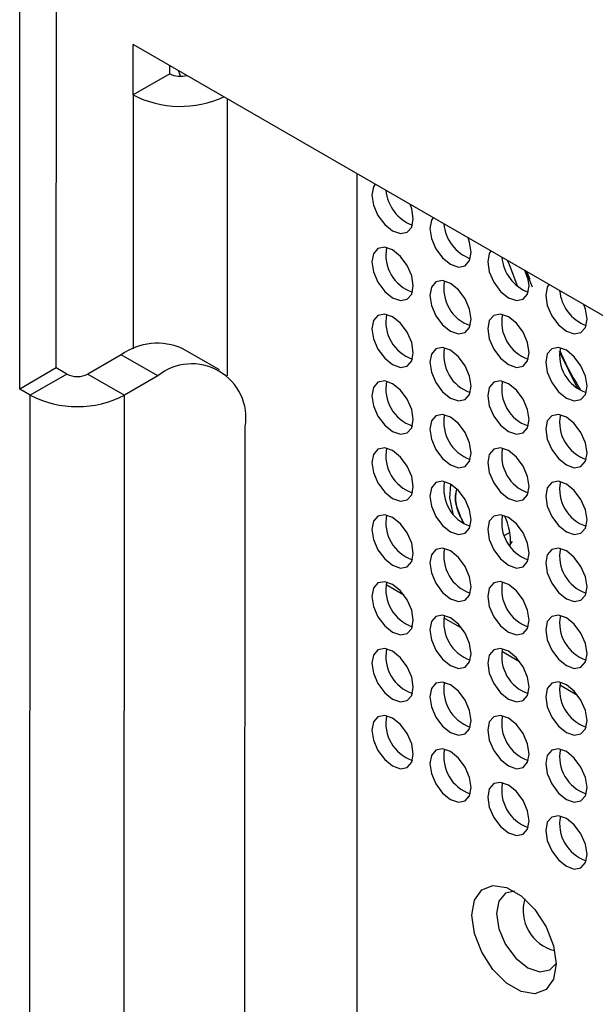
# Model space of a CAD drawing. Header units: millimetres. Extents: x 3619 to 4737, y 1503 to 2366.
# Tile 194 of 256: x 4519 to 4529, y 2151 to 2168. Entities that reach past the tile are written whole.
import ezdxf

# ---------------------------------------------------------------- set-up
doc = ezdxf.new("R2010")
doc.units = ezdxf.units.MM

msp = doc.modelspace()

# ---------------------------------------------------------------- linework, layer by layer
at = {"color": 7, "linetype": 'Continuous', "lineweight": 30}
for p, q in [((4519.7278, 2161.5927), (4519.7349, 2174.1169)), ((4519.1015, 2161.2316), (4519.1087, 2173.7559)), ((4562.0092, 2143.4719), (4521.04, 2167.1229)), ((4521.04, 2166.2587), (4521.04, 2167.1229)), ((4521.6662, 2166.6202), (4521.6662, 2166.7613)), ((4521.6662, 2166.6202), (4521.04, 2166.2587)), ((4524.8668, 2164.9137), (4524.8668, 2081.6387)), ((4527.8004, 2163.0936), (4527.7361, 2163.2573)), ((4527.7397, 2163.2667), (4527.8637, 2162.9808)), ((4527.826, 2163.1028), (4527.7688, 2163.2384)), ((4522.5188, 2161.5595), (4521.8926, 2161.921)), ((4528.6447, 2161.2376), (4528.3306, 2161.8748)), ((4520.8353, 2161.8167), (4520.2666, 2161.4888)), ((4521.4616, 2161.4552), (4520.8353, 2161.8167)), ((4519.7278, 2161.5927), (4519.1015, 2161.2316)), ((4519.9074, 2161.489), (4519.7278, 2161.5927)), ((4519.9074, 2161.489), (4519.2812, 2161.128)), ((4520.2666, 2161.4888), (4520.8928, 2161.1273)), ((4521.4616, 2161.4552), (4520.8928, 2161.1273)), ((4519.2812, 2161.128), (4519.1015, 2161.2316)), ((4519.2334, 2077.7897), (4519.2812, 2161.128)), ((4520.8451, 2077.7891), (4520.8928, 2161.1273)), ((4522.9115, 2080.7088), (4522.9573, 2160.5892)), ((4527.4773, 2158.7793), (4527.3889, 2158.7282)), ((4527.4779, 2158.5726), (4527.5243, 2158.6261))]:
    msp.add_line(p, q, dxfattribs=at)
at = {"color": 8, "linetype": 'Continuous', "lineweight": 30}
for p, q in [((4521.04, 2166.2587), (4521.04, 2161.9185)), ((4522.6517, 2161.4605), (4522.6517, 2166.1925)), ((4525.3635, 2157.8933), (4525.6673, 2157.7179)), ((4526.3535, 2157.3218), (4526.6572, 2157.1464)), ((4527.3434, 2156.7503), (4527.6472, 2156.5749)), ((4528.3334, 2156.1788), (4528.6371, 2156.0034))]:
    msp.add_line(p, q, dxfattribs=at)
at = {"color": 7, "linetype": 'Continuous', "lineweight": 30, "flags": 128}
for points in [[(4521.8485, 2166.5772), (4521.8428, 2166.5976), (4521.8151, 2166.6754)], [(4525.1771, 2164.7346), (4525.1493, 2164.6888), (4525.1224, 2164.5481), (4525.1493, 2164.3763), (4525.226, 2164.1996), (4525.3407, 2164.0449), (4525.476, 2163.9357), (4525.6113, 2163.8887), (4525.726, 2163.911), (4525.8026, 2163.9992), (4525.8295, 2164.1399), (4525.8295, 2164.1399)], [(4525.8295, 2164.1399), (4525.8026, 2164.3116), (4525.7749, 2164.3895)], [(4526.167, 2164.1631), (4526.1393, 2164.1173), (4526.1124, 2163.9766), (4526.1393, 2163.8048), (4526.2159, 2163.6281), (4526.3306, 2163.4734), (4526.4659, 2163.3642), (4526.6012, 2163.3172), (4526.7159, 2163.3395), (4526.7926, 2163.4277), (4526.8195, 2163.5684), (4526.8195, 2163.5684)], [(4526.8195, 2163.5684), (4526.7926, 2163.7402), (4526.7648, 2163.818)], [(4525.8295, 2162.9967), (4525.8026, 2163.1685), (4525.726, 2163.3452), (4525.6113, 2163.4999), (4525.476, 2163.6091), (4525.3407, 2163.6561), (4525.226, 2163.6338), (4525.1493, 2163.5456), (4525.1224, 2163.4049), (4525.1493, 2163.2331), (4525.226, 2163.0564), (4525.3407, 2162.9017), (4525.476, 2162.7925), (4525.6113, 2162.7455), (4525.726, 2162.7678), (4525.8026, 2162.856), (4525.8295, 2162.9967)], [(4527.157, 2163.5916), (4527.1292, 2163.5458), (4527.1023, 2163.4051), (4527.1292, 2163.2333), (4527.2059, 2163.0566), (4527.3206, 2162.9019), (4527.4559, 2162.7927), (4527.5912, 2162.7457), (4527.7059, 2162.768), (4527.7825, 2162.8562), (4527.8094, 2162.9969), (4527.8094, 2162.9969)], [(4527.4418, 2163.4272), (4527.4769, 2163.3333), (4527.6115, 2162.9856)], [(4527.8094, 2162.9969), (4527.7825, 2163.1687), (4527.7548, 2163.2465)], [(4526.8195, 2162.4252), (4526.7926, 2162.597), (4526.7159, 2162.7737), (4526.6012, 2162.9284), (4526.4659, 2163.0376), (4526.3306, 2163.0846), (4526.2159, 2163.0623), (4526.1393, 2162.9741), (4526.1124, 2162.8334), (4526.1393, 2162.6617), (4526.2159, 2162.485), (4526.3306, 2162.3302), (4526.4659, 2162.2211), (4526.6012, 2162.174), (4526.7159, 2162.1963), (4526.7926, 2162.2845), (4526.8195, 2162.4252)], [(4528.1469, 2163.0201), (4528.1192, 2162.9743), (4528.0923, 2162.8336), (4528.1192, 2162.6618), (4528.1958, 2162.4851), (4528.3105, 2162.3304), (4528.4458, 2162.2212), (4528.5811, 2162.1742), (4528.6958, 2162.1965), (4528.7725, 2162.2847), (4528.7994, 2162.4254), (4528.7994, 2162.4254)], [(4528.7994, 2162.4254), (4528.7725, 2162.5972), (4528.7447, 2162.675)], [(4525.8295, 2161.8536), (4525.8026, 2162.0253), (4525.726, 2162.202), (4525.6113, 2162.3567), (4525.476, 2162.4659), (4525.3407, 2162.513), (4525.226, 2162.4907), (4525.1493, 2162.4025), (4525.1224, 2162.2618), (4525.1493, 2162.09), (4525.226, 2161.9133), (4525.3407, 2161.7586), (4525.476, 2161.6494), (4525.6113, 2161.6024), (4525.726, 2161.6246), (4525.8026, 2161.7129), (4525.8295, 2161.8536)], [(4527.8094, 2161.8537), (4527.7825, 2162.0255), (4527.7059, 2162.2022), (4527.5912, 2162.3569), (4527.4559, 2162.4661), (4527.3206, 2162.5131), (4527.2059, 2162.4909), (4527.1292, 2162.4027), (4527.1023, 2162.2619), (4527.1292, 2162.0902), (4527.2059, 2161.9135), (4527.3206, 2161.7588), (4527.4559, 2161.6496), (4527.5912, 2161.6025), (4527.7059, 2161.6248), (4527.7825, 2161.713), (4527.8094, 2161.8537)], [(4526.8195, 2161.2821), (4526.7926, 2161.4538), (4526.7159, 2161.6305), (4526.6012, 2161.7853), (4526.4659, 2161.8944), (4526.3306, 2161.9415), (4526.2159, 2161.9192), (4526.1393, 2161.831), (4526.1124, 2161.6903), (4526.1393, 2161.5185), (4526.2159, 2161.3418), (4526.3306, 2161.1871), (4526.4659, 2161.0779), (4526.6012, 2161.0309), (4526.7159, 2161.0532), (4526.7926, 2161.1414), (4526.8195, 2161.2821)], [(4528.7994, 2161.2823), (4528.7725, 2161.454), (4528.6958, 2161.6307), (4528.5811, 2161.7854), (4528.4458, 2161.8946), (4528.3105, 2161.9417), (4528.1958, 2161.9194), (4528.1192, 2161.8312), (4528.0923, 2161.6905), (4528.1192, 2161.5187), (4528.1958, 2161.342), (4528.3105, 2161.1873), (4528.4458, 2161.0781), (4528.5811, 2161.0311), (4528.6958, 2161.0533), (4528.7725, 2161.1416), (4528.7994, 2161.2823)], [(4525.8295, 2160.7104), (4525.8026, 2160.8822), (4525.726, 2161.0589), (4525.6113, 2161.2136), (4525.476, 2161.3228), (4525.3407, 2161.3698), (4525.226, 2161.3475), (4525.1493, 2161.2593), (4525.1224, 2161.1186), (4525.1493, 2160.9468), (4525.226, 2160.7701), (4525.3407, 2160.6154), (4525.476, 2160.5062), (4525.6113, 2160.4592), (4525.726, 2160.4815), (4525.8026, 2160.5697), (4525.8295, 2160.7104)], [(4527.8094, 2160.7106), (4527.7825, 2160.8824), (4527.7059, 2161.0591), (4527.5912, 2161.2138), (4527.4559, 2161.323), (4527.3206, 2161.37), (4527.2059, 2161.3477), (4527.1292, 2161.2595), (4527.1023, 2161.1188), (4527.1292, 2160.947), (4527.2059, 2160.7703), (4527.3206, 2160.6156), (4527.4559, 2160.5064), (4527.5912, 2160.4594), (4527.7059, 2160.4817), (4527.7825, 2160.5699), (4527.8094, 2160.7106)], [(4526.8195, 2160.1389), (4526.7926, 2160.3107), (4526.7159, 2160.4874), (4526.6012, 2160.6421), (4526.4659, 2160.7513), (4526.3306, 2160.7983), (4526.2159, 2160.776), (4526.1393, 2160.6878), (4526.1124, 2160.5471), (4526.1393, 2160.3753), (4526.2159, 2160.1986), (4526.3306, 2160.0439), (4526.4659, 2159.9347), (4526.6012, 2159.8877), (4526.7159, 2159.91), (4526.7926, 2159.9982), (4526.8195, 2160.1389)], [(4528.7994, 2160.1391), (4528.7725, 2160.3109), (4528.6958, 2160.4876), (4528.5811, 2160.6423), (4528.4458, 2160.7515), (4528.3105, 2160.7985), (4528.1958, 2160.7762), (4528.1192, 2160.688), (4528.0923, 2160.5473), (4528.1192, 2160.3755), (4528.1958, 2160.1988), (4528.3105, 2160.0441), (4528.4458, 2159.9349), (4528.5811, 2159.8879), (4528.6958, 2159.9102), (4528.7725, 2159.9984), (4528.7994, 2160.1391)], [(4525.8295, 2159.5672), (4525.8026, 2159.739), (4525.726, 2159.9157), (4525.6113, 2160.0704), (4525.476, 2160.1796), (4525.3407, 2160.2266), (4525.226, 2160.2044), (4525.1493, 2160.1161), (4525.1224, 2159.9754), (4525.1493, 2159.8037), (4525.226, 2159.627), (4525.3407, 2159.4723), (4525.476, 2159.3631), (4525.6113, 2159.316), (4525.726, 2159.3383), (4525.8026, 2159.4265), (4525.8295, 2159.5672)], [(4527.8094, 2159.5674), (4527.7825, 2159.7392), (4527.7059, 2159.9159), (4527.5912, 2160.0706), (4527.4559, 2160.1798), (4527.3206, 2160.2268), (4527.2059, 2160.2045), (4527.1292, 2160.1163), (4527.1023, 2159.9756), (4527.1292, 2159.8039), (4527.2059, 2159.6272), (4527.3206, 2159.4724), (4527.4559, 2159.3633), (4527.5912, 2159.3162), (4527.7059, 2159.3385), (4527.7825, 2159.4267), (4527.8094, 2159.5674)], [(4526.8195, 2158.9958), (4526.7926, 2159.1675), (4526.7159, 2159.3442), (4526.6012, 2159.4989), (4526.4659, 2159.6081), (4526.3306, 2159.6552), (4526.2159, 2159.6329), (4526.1393, 2159.5447), (4526.1124, 2159.404), (4526.1393, 2159.2322), (4526.2159, 2159.0555), (4526.3306, 2158.9008), (4526.4659, 2158.7916), (4526.6012, 2158.7446), (4526.7159, 2158.7668), (4526.7926, 2158.8551), (4526.8195, 2158.9958)], [(4526.5137, 2159.0985), (4526.4567, 2159.3706), (4526.4737, 2159.6035)], [(4528.7994, 2158.9959), (4528.7725, 2159.1677), (4528.6958, 2159.3444), (4528.5811, 2159.4991), (4528.4458, 2159.6083), (4528.3105, 2159.6553), (4528.1958, 2159.6331), (4528.1192, 2159.5449), (4528.0923, 2159.4041), (4528.1192, 2159.2324), (4528.1958, 2159.0557), (4528.3105, 2158.901), (4528.4458, 2158.7918), (4528.5811, 2158.7447), (4528.6958, 2158.767), (4528.7725, 2158.8552), (4528.7994, 2158.9959)], [(4525.8295, 2158.4241), (4525.8026, 2158.5959), (4525.726, 2158.7726), (4525.6113, 2158.9273), (4525.476, 2159.0365), (4525.3407, 2159.0835), (4525.226, 2159.0612), (4525.1493, 2158.973), (4525.1224, 2158.8323), (4525.1493, 2158.6605), (4525.226, 2158.4838), (4525.3407, 2158.3291), (4525.476, 2158.2199), (4525.6113, 2158.1729), (4525.726, 2158.1952), (4525.8026, 2158.2834), (4525.8295, 2158.4241)], [(4527.8094, 2158.4243), (4527.7825, 2158.596), (4527.7059, 2158.7727), (4527.5912, 2158.9275), (4527.4559, 2159.0366), (4527.3206, 2159.0837), (4527.2059, 2159.0614), (4527.1292, 2158.9732), (4527.1023, 2158.8325), (4527.1292, 2158.6607), (4527.2059, 2158.484), (4527.3206, 2158.3293), (4527.4559, 2158.2201), (4527.5912, 2158.1731), (4527.7059, 2158.1954), (4527.7825, 2158.2836), (4527.8094, 2158.4243)], [(4526.8195, 2157.8526), (4526.7926, 2158.0244), (4526.7159, 2158.2011), (4526.6012, 2158.3558), (4526.4659, 2158.465), (4526.3306, 2158.512), (4526.2159, 2158.4897), (4526.1393, 2158.4015), (4526.1124, 2158.2608), (4526.1393, 2158.089), (4526.2159, 2157.9123), (4526.3306, 2157.7576), (4526.4659, 2157.6484), (4526.6012, 2157.6014), (4526.7159, 2157.6237), (4526.7926, 2157.7119), (4526.8195, 2157.8526)], [(4528.7994, 2157.8528), (4528.7725, 2158.0246), (4528.6958, 2158.2013), (4528.5811, 2158.356), (4528.4458, 2158.4652), (4528.3105, 2158.5122), (4528.1958, 2158.4899), (4528.1192, 2158.4017), (4528.0923, 2158.261), (4528.1192, 2158.0892), (4528.1958, 2157.9125), (4528.3105, 2157.7578), (4528.4458, 2157.6486), (4528.5811, 2157.6016), (4528.6958, 2157.6239), (4528.7725, 2157.7121), (4528.7994, 2157.8528)], [(4525.8295, 2157.2809), (4525.8026, 2157.4527), (4525.726, 2157.6294), (4525.6113, 2157.7841), (4525.476, 2157.8933), (4525.3407, 2157.9403), (4525.226, 2157.918), (4525.1493, 2157.8298), (4525.1224, 2157.6891), (4525.1493, 2157.5174), (4525.226, 2157.3407), (4525.3407, 2157.1859), (4525.476, 2157.0768), (4525.6113, 2157.0297), (4525.726, 2157.052), (4525.8026, 2157.1402), (4525.8295, 2157.2809)], [(4527.8094, 2157.2811), (4527.7825, 2157.4529), (4527.7059, 2157.6296), (4527.5912, 2157.7843), (4527.4559, 2157.8935), (4527.3206, 2157.9405), (4527.2059, 2157.9182), (4527.1292, 2157.83), (4527.1023, 2157.6893), (4527.1292, 2157.5175), (4527.2059, 2157.3408), (4527.3206, 2157.1861), (4527.4559, 2157.0769), (4527.5912, 2157.0299), (4527.7059, 2157.0522), (4527.7825, 2157.1404), (4527.8094, 2157.2811)], [(4526.8195, 2156.7094), (4526.7926, 2156.8812), (4526.7159, 2157.0579), (4526.6012, 2157.2126), (4526.4659, 2157.3218), (4526.3306, 2157.3688), (4526.2159, 2157.3466), (4526.1393, 2157.2583), (4526.1124, 2157.1176), (4526.1393, 2156.9459), (4526.2159, 2156.7692), (4526.3306, 2156.6145), (4526.4659, 2156.5053), (4526.6012, 2156.4582), (4526.7159, 2156.4805), (4526.7926, 2156.5687), (4526.8195, 2156.7094)], [(4528.7994, 2156.7096), (4528.7725, 2156.8814), (4528.6958, 2157.0581), (4528.5811, 2157.2128), (4528.4458, 2157.322), (4528.3105, 2157.369), (4528.1958, 2157.3467), (4528.1192, 2157.2585), (4528.0923, 2157.1178), (4528.1192, 2156.9461), (4528.1958, 2156.7694), (4528.3105, 2156.6146), (4528.4458, 2156.5055), (4528.5811, 2156.4584), (4528.6958, 2156.4807), (4528.7725, 2156.5689), (4528.7994, 2156.7096)], [(4525.8295, 2156.1378), (4525.8026, 2156.3095), (4525.726, 2156.4862), (4525.6113, 2156.641), (4525.476, 2156.7501), (4525.3407, 2156.7972), (4525.226, 2156.7749), (4525.1493, 2156.6867), (4525.1224, 2156.546), (4525.1493, 2156.3742), (4525.226, 2156.1975), (4525.3407, 2156.0428), (4525.476, 2155.9336), (4525.6113, 2155.8866), (4525.726, 2155.9089), (4525.8026, 2155.9971), (4525.8295, 2156.1378)], [(4527.8094, 2156.138), (4527.7825, 2156.3097), (4527.7059, 2156.4864), (4527.5912, 2156.6411), (4527.4559, 2156.7503), (4527.3206, 2156.7974), (4527.2059, 2156.7751), (4527.1292, 2156.6869), (4527.1023, 2156.5462), (4527.1292, 2156.3744), (4527.2059, 2156.1977), (4527.3206, 2156.043), (4527.4559, 2155.9338), (4527.5912, 2155.8868), (4527.7059, 2155.909), (4527.7825, 2155.9973), (4527.8094, 2156.138)], [(4526.8195, 2155.5663), (4526.7926, 2155.7381), (4526.7159, 2155.9148), (4526.6012, 2156.0695), (4526.4659, 2156.1787), (4526.3306, 2156.2257), (4526.2159, 2156.2034), (4526.1393, 2156.1152), (4526.1124, 2155.9745), (4526.1393, 2155.8027), (4526.2159, 2155.626), (4526.3306, 2155.4713), (4526.4659, 2155.3621), (4526.6012, 2155.3151), (4526.7159, 2155.3374), (4526.7926, 2155.4256), (4526.8195, 2155.5663)], [(4528.7994, 2155.5665), (4528.7725, 2155.7382), (4528.6958, 2155.9149), (4528.5811, 2156.0697), (4528.4458, 2156.1788), (4528.3105, 2156.2259), (4528.1958, 2156.2036), (4528.1192, 2156.1154), (4528.0923, 2155.9747), (4528.1192, 2155.8029), (4528.1958, 2155.6262), (4528.3105, 2155.4715), (4528.4458, 2155.3623), (4528.5811, 2155.3153), (4528.6958, 2155.3376), (4528.7725, 2155.4258), (4528.7994, 2155.5665)], [(4525.8295, 2154.9946), (4525.8026, 2155.1664), (4525.726, 2155.3431), (4525.6113, 2155.4978), (4525.476, 2155.607), (4525.3407, 2155.654), (4525.226, 2155.6317), (4525.1493, 2155.5435), (4525.1224, 2155.4028), (4525.1493, 2155.231), (4525.226, 2155.0543), (4525.3407, 2154.8996), (4525.476, 2154.7904), (4525.6113, 2154.7434), (4525.726, 2154.7657), (4525.8026, 2154.8539), (4525.8295, 2154.9946)], [(4527.8094, 2154.9948), (4527.7825, 2155.1666), (4527.7059, 2155.3433), (4527.5912, 2155.498), (4527.4559, 2155.6072), (4527.3206, 2155.6542), (4527.2059, 2155.6319), (4527.1292, 2155.5437), (4527.1023, 2155.403), (4527.1292, 2155.2312), (4527.2059, 2155.0545), (4527.3206, 2154.8998), (4527.4559, 2154.7906), (4527.5912, 2154.7436), (4527.7059, 2154.7659), (4527.7825, 2154.8541), (4527.8094, 2154.9948)], [(4526.8195, 2154.4231), (4526.7926, 2154.5949), (4526.7159, 2154.7716), (4526.6012, 2154.9263), (4526.4659, 2155.0355), (4526.3306, 2155.0825), (4526.2159, 2155.0602), (4526.1393, 2154.972), (4526.1124, 2154.8313), (4526.1393, 2154.6596), (4526.2159, 2154.4829), (4526.3306, 2154.3281), (4526.4659, 2154.219), (4526.6012, 2154.1719), (4526.7159, 2154.1942), (4526.7926, 2154.2824), (4526.8195, 2154.4231)], [(4528.7994, 2154.4233), (4528.7725, 2154.5951), (4528.6958, 2154.7718), (4528.5811, 2154.9265), (4528.4458, 2155.0357), (4528.3105, 2155.0827), (4528.1958, 2155.0604), (4528.1192, 2154.9722), (4528.0923, 2154.8315), (4528.1192, 2154.6597), (4528.1958, 2154.483), (4528.3105, 2154.3283), (4528.4458, 2154.2191), (4528.5811, 2154.1721), (4528.6958, 2154.1944), (4528.7725, 2154.2826), (4528.7994, 2154.4233)], [(4527.8094, 2153.8516), (4527.7825, 2154.0234), (4527.7059, 2154.2001), (4527.5912, 2154.3548), (4527.4559, 2154.464), (4527.3206, 2154.511), (4527.2059, 2154.4888), (4527.1292, 2154.4006), (4527.1023, 2154.2598), (4527.1292, 2154.0881), (4527.2059, 2153.9114), (4527.3206, 2153.7567), (4527.4559, 2153.6475), (4527.5912, 2153.6004), (4527.7059, 2153.6227), (4527.7825, 2153.7109), (4527.8094, 2153.8516)], [(4528.7994, 2153.2802), (4528.7725, 2153.4519), (4528.6958, 2153.6286), (4528.5811, 2153.7833), (4528.4458, 2153.8925), (4528.3105, 2153.9396), (4528.1958, 2153.9173), (4528.1192, 2153.8291), (4528.0923, 2153.6884), (4528.1192, 2153.5166), (4528.1958, 2153.3399), (4528.3105, 2153.1852), (4528.4458, 2153.076), (4528.5811, 2153.029), (4528.6958, 2153.0512), (4528.7725, 2153.1395), (4528.7994, 2153.2802)], [(4528.269, 2151.4089), (4528.2257, 2151.15), (4528.1008, 2150.9724), (4527.9096, 2150.8974), (4527.675, 2150.9343), (4527.4253, 2151.0784), (4527.1907, 2151.3125), (4526.9994, 2151.6082), (4526.8746, 2151.9299), (4526.8313, 2152.2389), (4526.8746, 2152.4978), (4526.9994, 2152.6754), (4527.1907, 2152.7503), (4527.4253, 2152.7135), (4527.675, 2152.5693), (4527.9096, 2152.3353), (4528.1008, 2152.0396), (4528.2257, 2151.7178), (4528.269, 2151.4089)], [(4527.5568, 2152.6502), (4527.4077, 2152.6149), (4527.2918, 2152.4815), (4527.2511, 2152.2686), (4527.2918, 2152.0088), (4527.4077, 2151.7416), (4527.5812, 2151.5076), (4527.7858, 2151.3424), (4527.9905, 2151.2713), (4528.164, 2151.305), (4528.269, 2151.4164)]]:
    msp.add_lwpolyline(points, dxfattribs=at)
at = {"color": 7, "linetype": 'Continuous', "lineweight": 30}
for centre, radius, start, end in [((4521.8469, 2166.9701), 0.3938, 242.69285, 286.49369), ((4521.8488, 2167.8291), 1.7664, 242.75147, 294.89174), ((4526.0704, 2164.6947), 0.7122, 185.3534, 248.92824), ((4527.0603, 2164.1232), 0.7122, 185.35338, 248.92827), ((4526.0307, 2163.521), 0.67, 168.83711, 251.15746), ((4528.0503, 2163.5517), 0.7122, 185.35338, 248.92827), ((4527.0206, 2162.9496), 0.67, 168.83709, 251.15748), ((4529.0402, 2162.9803), 0.7122, 185.3535, 248.92814), ((4526.0307, 2162.3779), 0.67, 168.83684, 251.15786), ((4528.0106, 2162.3781), 0.67, 168.837, 251.15756), ((4521.4544, 2160.9515), 1.0639, 65.67778, 125.58203), ((4527.0206, 2161.8064), 0.67, 168.83682, 251.15788), ((4529.0005, 2161.8066), 0.67, 168.83701, 251.15752), ((4522.045, 2160.7383), 0.9244, 350.7202, 129.13772), ((4520.0871, 2161.8358), 0.3906, 242.60488, 297.35113), ((4526.0307, 2161.2347), 0.67, 168.83711, 251.15746), ((4528.0106, 2161.2349), 0.67, 168.83674, 251.15796), ((4520.0876, 2162.684), 1.7526, 242.60473, 297.35136), ((4527.0206, 2160.6632), 0.67, 168.83709, 251.15748), ((4529.0005, 2160.6634), 0.67, 168.83675, 251.15792), ((4526.0307, 2160.0916), 0.67, 168.83684, 251.15786), ((4528.0106, 2160.0918), 0.67, 168.837, 251.15756), ((4527.0206, 2159.5201), 0.67, 168.83682, 251.15788), ((4529.0005, 2159.5203), 0.67, 168.83701, 251.15752), ((4526.0307, 2158.9484), 0.67, 168.83709, 251.15748), ((4528.0106, 2158.9486), 0.67, 168.83674, 251.15796), ((4526.459, 2158.6245), 1.0316, 355.77293, 25.41902), ((4527.0206, 2158.3769), 0.67, 168.83707, 251.1575), ((4529.0005, 2158.3771), 0.67, 168.83675, 251.15792), ((4526.0307, 2157.8053), 0.67, 168.83717, 251.15753), ((4528.0106, 2157.8054), 0.67, 168.83699, 251.15758), ((4527.0206, 2157.2338), 0.67, 168.83714, 251.15755), ((4529.0005, 2157.234), 0.67, 168.83699, 251.15754), ((4526.0307, 2156.6621), 0.67, 168.83709, 251.15748), ((4528.0106, 2156.6623), 0.67, 168.83706, 251.15764), ((4527.0206, 2156.0906), 0.67, 168.83707, 251.1575), ((4529.0005, 2156.0908), 0.67, 168.83707, 251.15759), ((4526.0307, 2155.5189), 0.67, 168.83711, 251.15746), ((4528.0106, 2155.5191), 0.67, 168.83699, 251.15758), ((4527.0206, 2154.9475), 0.67, 168.83709, 251.15748), ((4529.0005, 2154.9476), 0.67, 168.83699, 251.15754), ((4528.0106, 2154.376), 0.67, 168.837, 251.15756), ((4529.0005, 2153.8045), 0.67, 168.83701, 251.15752)]:
    msp.add_arc(centre, radius, start, end, dxfattribs=at)
at = {"color": 8, "linetype": 'Continuous', "lineweight": 30}
msp.add_arc((4528.416, 2152.3237), 0.709, 163.95007, 256.04456, dxfattribs=at)
at = {"color": 7, "linetype": 'Continuous', "lineweight": 30}
for points, knots in [([(4528.6929, 2161.2122), (4528.5771, 2161.4074), (4528.4458, 2161.6285), (4528.3496, 2161.8604), (4528.3383, 2161.8877)], [0, 0, 0, 0, 0.8824332, 1, 1, 1, 1]), ([(4526.6945, 2158.9328), (4526.657, 2159.0072), (4526.576, 2159.1683), (4526.5365, 2159.3874), (4526.5635, 2159.4885), (4526.5728, 2159.523)], [0, 0, 0, 0, 0.3612214, 0.7817944, 1, 1, 1, 1]), ([(4526.5704, 2159.5157), (4526.5622, 2159.4834), (4526.5376, 2159.3865), (4526.5756, 2159.1729), (4526.6539, 2159.0115), (4526.6915, 2158.9339)], [0, 0, 0, 0, 0.2060209, 0.6180626, 1, 1, 1, 1])]:
    msp.add_open_spline(points, degree=3, knots=knots, dxfattribs=at)

doc.saveas('drawing.dxf')
